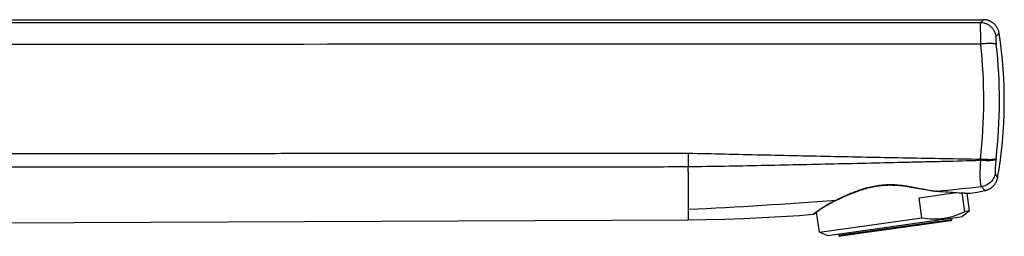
# Model space of a CAD drawing. Header units: millimetres. Extents: x 40 to 1114, y -1754 to 807.
# Tile 21 of 21: x 959 to 1114, y 586 to 620. Entities that reach past the tile are written whole.
import ezdxf

# ---------------------------------------------------------------- set-up
doc = ezdxf.new("R2010")
doc.units = ezdxf.units.MM
doc.header["$LTSCALE"] = 23.1
doc.layers.get('0').update_dxf_attribs({"linetype": 'CONTINUOUS'})

msp = doc.modelspace()

# ---------------------------------------------------------------- linework, layer by layer
at = {"color": 7, "linetype": 'CONTINUOUS'}
for p, q in [((872.47, 620.2), (1111.18, 620.2)), ((1087.65, 591.53), (1087.74, 591.57)), ((1087.74, 591.57), (1087.84, 591.62)), ((1087.84, 591.62), (1087.94, 591.67)), ((1101.01, 592.04), (1106.85, 592.86)), ((1101.45, 588.89), (1101.01, 592.04)), ((1103.75, 593.08), (1104.23, 593.04)), ((1104.23, 593.04), (1105.43, 592.96)), ((1105.43, 592.96), (1106.29, 592.9)), ((1106.29, 592.9), (1106.86, 592.86)), ((1106.86, 592.86), (1107.38, 592.83)), ((1107.38, 592.83), (1107.83, 592.81)), ((1107.75, 592.81), (1108.17, 589.84)), ((1107.83, 592.81), (1108.21, 592.79)), ((1108.21, 592.79), (1108.53, 592.78)), ((1108.53, 592.78), (1108.78, 592.77)), ((1108.99, 589.95), (1108.6, 592.78)), ((1108.78, 592.77), (1109.04, 592.76)), ((1109.04, 592.76), (1109.1, 592.76)), ((1109.1, 592.76), (1109.1, 592.76)), ((1109.11, 592.76), (1109.11, 592.76)), ((1085.06, 589.98), (1085.13, 590.03)), ((1085.13, 590.03), (1085.2, 590.08)), ((1085.2, 590.08), (1085.27, 590.13)), ((1085.27, 590.13), (1085.34, 590.18)), ((1085.34, 590.18), (1085.41, 590.22)), ((1085.41, 590.22), (1085.48, 590.27)), ((1085.48, 590.27), (1085.55, 590.32)), ((1085.55, 590.32), (1085.62, 590.37)), ((1085.62, 590.37), (1085.7, 590.41)), ((1085.7, 590.41), (1085.77, 590.46)), ((1085.77, 590.46), (1085.85, 590.52)), ((1085.85, 590.52), (1085.94, 590.57)), ((1085.94, 590.57), (1086, 590.61)), ((1086, 590.61), (1086.08, 590.66)), ((1086.08, 590.66), (1086.15, 590.7)), ((1086.15, 590.7), (1086.22, 590.75)), ((1086.22, 590.75), (1086.3, 590.79)), ((1086.3, 590.79), (1086.38, 590.84)), ((1086.38, 590.84), (1086.46, 590.89)), ((1086.46, 590.89), (1086.55, 590.94)), ((1086.55, 590.94), (1086.63, 590.99)), ((1086.63, 590.99), (1086.72, 591.04)), ((1086.72, 591.04), (1086.76, 591.06)), ((1086.76, 591.06), (1086.86, 591.11)), ((1086.86, 591.11), (1086.93, 591.15)), ((1086.93, 591.15), (1087, 591.19)), ((1087, 591.19), (1087.07, 591.23)), ((1087.07, 591.23), (1087.15, 591.27)), ((1087.15, 591.27), (1087.23, 591.31)), ((1087.23, 591.31), (1087.31, 591.36)), ((1087.31, 591.36), (1087.39, 591.4)), ((1087.39, 591.4), (1087.47, 591.44)), ((1087.47, 591.44), (1087.56, 591.48)), ((1087.56, 591.48), (1087.65, 591.53)), ((872.47, 587.73), (1064.47, 588.57)), ((1084.41, 589.5), (1084.42, 589.5)), ((1084.41, 589.49), (1084.41, 589.5)), ((1084.41, 589.49), (1084.41, 589.49)), ((1084.41, 589.49), (1084.41, 589.49)), ((1084.41, 589.49), (1084.41, 589.49)), ((1084.42, 589.5), (1084.42, 589.5)), ((1084.68, 589.7), (1084.76, 589.76)), ((1084.76, 589.76), (1084.77, 589.77)), ((1084.77, 589.77), (1084.84, 589.82)), ((1085.23, 586.61), (1084.78, 589.77)), ((1084.84, 589.82), (1084.92, 589.87)), ((1084.92, 589.87), (1084.99, 589.93)), ((1084.99, 589.93), (1085.06, 589.98)), ((1085.23, 586.61), (1101.45, 588.89)), ((1086.56, 586.07), (1107.85, 589.07)), ((1106.12, 588.82), (1106.15, 588.62)), ((1108.99, 589.95), (1107.85, 589.07)), ((1108.99, 589.95), (1108.17, 589.84)), ((1105.98, 588.4), (1088.55, 585.95)), ((1085.23, 586.61), (1086.56, 586.07)), ((1088.3, 586.32), (1088.32, 586.12))]:
    msp.add_line(p, q, dxfattribs=at)
at = {"color": 9, "linetype": 'CONTINUOUS'}
for p, q in [((1111.18, 620.2), (1110.7, 619.72)), ((1113.65, 618.08), (1113.16, 617.59)), ((1064.47, 596.2), (1064.47, 588.57)), ((1113.04, 595.87), (1113.24, 595.51)), ((1113.04, 595.87), (1113.4, 595.21)), ((1113.24, 595.51), (1113.33, 595.34)), ((1087.86, 591.68), (1087.95, 591.72)), ((1109.07, 592.77), (1109.16, 592.76)), ((1109.16, 592.76), (1109.17, 592.76)), ((1084.26, 589.44), (1084.4, 589.55)), ((1088.32, 586.12), (1106.15, 588.62))]:
    msp.add_line(p, q, dxfattribs=at)
at = {"color": 7, "linetype": 'CONTINUOUS'}
for points in [[(1113.65, 618.08), (1113.64, 618.13), (1113.62, 618.22), (1113.6, 618.31), (1113.58, 618.41), (1113.55, 618.5), (1113.52, 618.59), (1113.48, 618.68), (1113.44, 618.76), (1113.4, 618.85), (1113.35, 618.93), (1113.3, 619.02), (1113.25, 619.1), (1113.2, 619.17), (1113.14, 619.25), (1113.08, 619.32), (1113.01, 619.4), (1112.95, 619.46), (1112.88, 619.53), (1112.81, 619.59), (1112.73, 619.66), (1112.66, 619.71), (1112.58, 619.77), (1112.5, 619.82), (1112.42, 619.87), (1112.33, 619.92), (1112.25, 619.96), (1112.16, 620), (1112.07, 620.03), (1111.98, 620.07), (1111.89, 620.09), (1111.8, 620.12), (1111.7, 620.14), (1111.61, 620.16), (1111.52, 620.17), (1111.42, 620.19), (1111.33, 620.19), (1111.23, 620.2), (1111.18, 620.2)], [(1111.41, 593.19), (1111.44, 593.19), (1111.53, 593.21), (1111.63, 593.24), (1111.72, 593.27), (1111.81, 593.3), (1111.9, 593.34), (1111.99, 593.38), (1112.08, 593.42), (1112.17, 593.46), (1112.25, 593.51), (1112.33, 593.57), (1112.41, 593.62), (1112.49, 593.68), (1112.57, 593.75), (1112.64, 593.81), (1112.71, 593.88), (1112.78, 593.95), (1112.84, 594.02), (1112.91, 594.1), (1112.96, 594.18), (1113.02, 594.26), (1113.07, 594.34), (1113.12, 594.42), (1113.17, 594.51), (1113.21, 594.6), (1113.25, 594.69), (1113.29, 594.78), (1113.32, 594.87), (1113.35, 594.97), (1113.37, 595.06), (1113.39, 595.16), (1113.4, 595.21)], [(1087.94, 591.67), (1088.41, 591.89), (1088.65, 592), (1088.9, 592.11), (1089.15, 592.22), (1089.41, 592.34), (1089.67, 592.45), (1089.94, 592.56), (1090.2, 592.67), (1090.47, 592.78), (1090.75, 592.89), (1091.02, 592.99), (1091.29, 593.09), (1091.56, 593.19), (1091.83, 593.28), (1092.1, 593.36), (1092.37, 593.44), (1092.64, 593.52), (1092.9, 593.59), (1093.16, 593.66), (1093.42, 593.72), (1093.68, 593.77), (1093.94, 593.83), (1094.2, 593.87), (1094.45, 593.91), (1094.71, 593.95), (1094.96, 593.98), (1095.22, 594), (1095.47, 594.02), (1095.73, 594.04), (1095.99, 594.05), (1096.25, 594.06), (1096.52, 594.06), (1096.79, 594.05), (1097.06, 594.04), (1097.33, 594.03), (1097.62, 594.01), (1097.9, 593.99), (1098.19, 593.96), (1098.49, 593.92), (1098.79, 593.88), (1099.1, 593.84), (1099.41, 593.79), (1099.73, 593.74), (1100.05, 593.68), (1100.37, 593.62)], [(1100.37, 593.62), (1101.01, 593.5), (1101.65, 593.38)], [(1101.65, 593.38), (1101.95, 593.33), (1102.25, 593.28), (1102.54, 593.23), (1102.82, 593.19), (1103.09, 593.15), (1103.33, 593.12), (1103.57, 593.1), (1103.75, 593.08)], [(1109.17, 592.76), (1110.18, 592.95), (1111.41, 593.19)], [(1109.11, 592.76), (1109.12, 592.76), (1109.12, 592.76), (1109.12, 592.76), (1109.12, 592.76), (1109.12, 592.76), (1109.13, 592.76), (1109.13, 592.76)], [(1109.13, 592.76), (1109.13, 592.76), (1109.14, 592.76), (1109.14, 592.76), (1109.15, 592.76), (1109.15, 592.76), (1109.16, 592.76), (1109.16, 592.76), (1109.17, 592.76)], [(1064.47, 588.57), (1067.37, 588.6), (1070.31, 588.66), (1073.26, 588.76), (1076.2, 588.9), (1079.15, 589.06), (1082.09, 589.26), (1084.26, 589.44)], [(1084.26, 589.44), (1084.26, 589.44), (1084.28, 589.44), (1084.29, 589.44), (1084.3, 589.44), (1084.31, 589.44), (1084.32, 589.45), (1084.33, 589.45), (1084.33, 589.45), (1084.34, 589.46), (1084.35, 589.46), (1084.36, 589.46), (1084.36, 589.46), (1084.37, 589.47), (1084.37, 589.47), (1084.38, 589.47), (1084.38, 589.47), (1084.38, 589.48), (1084.39, 589.48), (1084.39, 589.48), (1084.39, 589.48), (1084.4, 589.48), (1084.4, 589.48), (1084.4, 589.49), (1084.4, 589.49), (1084.4, 589.49), (1084.4, 589.49), (1084.41, 589.49)], [(1084.42, 589.5), (1084.42, 589.5), (1084.68, 589.7)]]:
    msp.add_lwpolyline(points, dxfattribs=at)
at = {"color": 9, "linetype": 'CONTINUOUS'}
for points in [[(1113.33, 595.34), (1113.4, 595.21), (1113.4, 595.21)], [(1084.26, 589.44), (1084.26, 589.44), (1084.27, 589.44)]]:
    msp.add_lwpolyline(points, dxfattribs=at)
at = {"color": 7, "linetype": 'CONTINUOUS'}
for centre, radius, start, end in [((1044.47, 607.4), 70, 349.9727, 8.7794), ((1105.95, 588.6), 0.2, 278, 8), ((1088.52, 586.15), 0.2, 188, 278)]:
    msp.add_arc(centre, radius, start, end, dxfattribs=at)
at = {"color": 9, "linetype": 'CONTINUOUS'}
for centre, radius, start, end in [((1027.04, 607.39), 84.18, 353.6949, 6.1005), ((1033.78, 607.39), 79.92, 353.4031, 6.3829), ((1381.33, 594.56), 316.86, 179.1805, 179.5641), ((1161.84, 595.58), 51.2, 177.125, 177.3321), ((1127.36, 596.57), 14.29, 173.3751, 173.6344), ((1008.13, 597.09), 56.34, 359.0924, 359.8795), ((1029.25, 1345.08), 755.68, 275.66133, 276.1982), ((1029.71, 1339.66), 750.24, 272.65581, 274.44564), ((1104.63, 602.88), 9.83, 264.8452, 265.1159)]:
    msp.add_arc(centre, radius, start, end, dxfattribs=at)
for points in [[(1110.7, 619.72), (1030.07, 619.7), (949.45, 619.67), (868.82, 619.65)], [(1110.74, 616.34), (1029.15, 616.31), (947.55, 616.28), (865.96, 616.25)]]:
    msp.add_open_spline(points, degree=3, dxfattribs=at)
for points, knots in [([(1110.7, 619.72), (1110.7, 619.72), (1110.69, 619.7), (1110.69, 619.67), (1110.68, 619.6), (1110.67, 619.51), (1110.67, 619.38), (1110.67, 619.24), (1110.67, 619.07), (1110.67, 618.87), (1110.67, 618.57), (1110.68, 618.14), (1110.7, 617.59), (1110.72, 616.98), (1110.73, 616.56), (1110.74, 616.34)], [0, 0, 0, 0, 0.00528, 0.012534, 0.033016, 0.061418, 0.09758, 0.141268, 0.192187, 0.249987, 0.314267, 0.460432, 0.626606, 0.80815, 1, 1, 1, 1]), ([(1113.16, 617.59), (1113.14, 617.74), (1113.07, 618.03), (1112.89, 618.43), (1112.64, 618.8), (1112.33, 619.12), (1111.97, 619.38), (1111.57, 619.57), (1111.14, 619.69), (1110.85, 619.72), (1110.7, 619.72)], [0, 0, 0, 0, 0.124911, 0.249942, 0.37505, 0.500185, 0.625293, 0.750323, 0.875234, 1, 1, 1, 1]), ([(1113.16, 617.59), (1113.16, 617.59), (1113.15, 617.58), (1113.14, 617.55), (1113.13, 617.51), (1113.13, 617.44), (1113.12, 617.33), (1113.13, 617.17), (1113.14, 616.98), (1113.15, 616.76), (1113.17, 616.52), (1113.19, 616.36), (1113.2, 616.28)], [0, 0, 0, 0, 0.014466, 0.035897, 0.064834, 0.101369, 0.196444, 0.318715, 0.464661, 0.630033, 0.810142, 1, 1, 1, 1]), ([(1113.2, 616.28), (1113.19, 616.29), (1113.16, 616.31), (1113.1, 616.34), (1113.02, 616.36), (1112.88, 616.39), (1112.67, 616.41), (1112.36, 616.43), (1112.01, 616.43), (1111.61, 616.41), (1111.18, 616.38), (1110.89, 616.36), (1110.74, 616.34)], [0, 0, 0, 0, 0.019343, 0.044927, 0.077328, 0.116661, 0.215524, 0.339262, 0.484302, 0.646211, 0.819935, 1, 1, 1, 1]), ([(865.9, 598.92), (874.18, 598.93), (890.73, 598.94), (915.55, 598.97), (940.38, 599), (965.2, 599.03), (985.89, 599.05), (1002.44, 599.07), (1014.85, 599.08), (1027.26, 599.1), (1043.81, 599.12), (1056.22, 599.12), (1064.5, 599.1)], [0, 0, 0, 0, 0.125, 0.25, 0.375, 0.5, 0.625, 0.6875, 0.75, 0.8125, 0.875, 1, 1, 1, 1]), ([(1064.48, 596.98), (1068.33, 597.02), (1074.11, 597.13), (1081.81, 597.29), (1087.59, 597.42), (1093.37, 597.55), (1098.18, 597.66), (1102.03, 597.75), (1105.89, 597.84), (1108.77, 597.91), (1110.7, 597.97)], [0, 0, 0, 0, 0.249993, 0.37499, 0.499989, 0.62499, 0.749992, 0.812494, 0.874996, 1, 1, 1, 1]), ([(1064.5, 599.1), (1068.35, 599.01), (1074.13, 598.88), (1081.83, 598.71), (1087.6, 598.59), (1093.38, 598.47), (1101.08, 598.32), (1106.86, 598.22), (1110.71, 598.15)], [0, 0, 0, 0, 0.25, 0.375, 0.5, 0.625, 0.75, 1, 1, 1, 1]), ([(1110.7, 597.97), (1110.68, 597.71), (1110.65, 597.21), (1110.62, 596.48), (1110.6, 595.81), (1110.61, 595.22), (1110.64, 594.78), (1110.67, 594.47), (1110.69, 594.28), (1110.72, 594.12), (1110.75, 593.99), (1110.79, 593.89), (1110.82, 593.84), (1110.84, 593.82)], [0, 0, 0, 0, 0.185072, 0.360241, 0.521595, 0.665126, 0.787285, 0.839453, 0.88525, 0.924373, 0.956562, 0.981691, 1, 1, 1, 1]), ([(1113.16, 598.15), (1113.15, 598.13), (1113.12, 598.1), (1113.06, 598.07), (1112.98, 598.03), (1112.84, 597.99), (1112.62, 597.95), (1112.32, 597.91), (1111.96, 597.9), (1111.42, 597.9), (1110.99, 597.93), (1110.7, 597.97)], [0, 0, 0, 0, 0.022691, 0.050647, 0.08466, 0.125019, 0.224603, 0.347784, 0.491366, 0.651208, 1, 1, 1, 1]), ([(1113.16, 598.21), (1113.15, 598.2), (1113.12, 598.18), (1113.06, 598.15), (1112.99, 598.13), (1112.85, 598.1), (1112.63, 598.07), (1112.33, 598.06), (1111.97, 598.06), (1111.57, 598.07), (1111.15, 598.1), (1110.86, 598.13), (1110.71, 598.15)], [0, 0, 0, 0, 0.019631, 0.045403, 0.077922, 0.117322, 0.216212, 0.33988, 0.48479, 0.646537, 0.820091, 1, 1, 1, 1]), ([(1113.16, 598.15), (1113.14, 598.01), (1113.11, 597.74), (1113.08, 597.35), (1113.05, 596.99), (1113.02, 596.66), (1113.01, 596.42), (1113.01, 596.25), (1113.01, 596.14), (1113.01, 596.05), (1113.02, 595.97), (1113.03, 595.92), (1113.04, 595.89), (1113.04, 595.87)], [0, 0, 0, 0, 0.181983, 0.355104, 0.515864, 0.660191, 0.784167, 0.837495, 0.88451, 0.924747, 0.957684, 0.982825, 1, 1, 1, 1]), ([(866.52, 596.92), (874.77, 596.92), (891.27, 596.92), (916.01, 596.92), (940.76, 596.92), (965.5, 596.92), (986.12, 596.92), (1002.62, 596.92), (1014.99, 596.92), (1027.36, 596.92), (1039.73, 596.92), (1052.1, 596.93), (1060.35, 596.95), (1064.48, 596.98)], [0, 0, 0, 0, 0.125, 0.25, 0.375, 0.5, 0.625, 0.6875, 0.75, 0.8125, 0.874999, 0.9375, 1, 1, 1, 1]), ([(1113.04, 595.87), (1113.02, 595.74), (1112.95, 595.48), (1112.79, 595.11), (1112.56, 594.77), (1112.29, 594.47), (1111.97, 594.22), (1111.62, 594.02), (1111.24, 593.88), (1110.97, 593.83), (1110.84, 593.82)], [0, 0, 0, 0, 0.124558, 0.249314, 0.374253, 0.499336, 0.624514, 0.749727, 0.874909, 1, 1, 1, 1]), ([(1087.95, 591.72), (1088.48, 591.97), (1089.59, 592.5), (1091.38, 593.23), (1093.01, 593.73), (1094.41, 594), (1095.5, 594.12), (1096.61, 594.15), (1097.7, 594.09), (1098.79, 593.96), (1099.84, 593.78), (1100.87, 593.58), (1101.86, 593.38), (1102.81, 593.2), (1103.44, 593.12), (1103.75, 593.09)], [0, 0, 0, 0, 0.107266, 0.226603, 0.354871, 0.421376, 0.488802, 0.556601, 0.624226, 0.691182, 0.757027, 0.821337, 0.883649, 0.943415, 1, 1, 1, 1]), ([(1110.84, 593.82), (1110.88, 593.77), (1110.96, 593.68), (1111.08, 593.55), (1111.16, 593.45), (1111.22, 593.39), (1111.26, 593.35), (1111.3, 593.31), (1111.33, 593.28), (1111.35, 593.25), (1111.37, 593.23), (1111.38, 593.22), (1111.39, 593.21), (1111.4, 593.2), (1111.4, 593.2), (1111.41, 593.19), (1111.41, 593.19), (1111.41, 593.19), (1111.41, 593.19), (1111.41, 593.19), (1111.41, 593.19)], [0, 0, 0, 0, 0.231358, 0.432598, 0.603985, 0.678427, 0.745308, 0.804558, 0.856106, 0.899881, 0.935817, 0.950824, 0.963846, 0.974876, 0.983909, 0.990942, 0.995971, 0.997732, 0.998991, 1, 1, 1, 1]), ([(1084.4, 589.55), (1084.55, 589.66), (1084.93, 589.95), (1085.66, 590.46), (1086.65, 591.07), (1087.43, 591.48), (1087.86, 591.68)], [0, 0, 0, 0, 0.137154, 0.357082, 0.648114, 1, 1, 1, 1]), ([(1087.86, 591.68), (1087.88, 591.67), (1087.92, 591.67), (1087.96, 591.68), (1087.97, 591.68)], [0, 0, 0, 0, 0.518973, 1, 1, 1, 1]), ([(1103.79, 593.09), (1103.79, 593.09), (1103.77, 593.08), (1103.76, 593.08), (1103.75, 593.08)], [0, 0, 0, 0, 0.258615, 1, 1, 1, 1]), ([(1103.79, 593.09), (1104.98, 593), (1106.74, 592.86), (1108.5, 592.78), (1109.07, 592.77)], [0, 0, 0, 0, 0.67493, 1, 1, 1, 1])]:
    msp.add_open_spline(points, degree=3, knots=knots, dxfattribs=at)
at = {"color": 7, "linetype": 'CONTINUOUS'}
for points, knots in [([(1101.45, 588.89), (1102.02, 588.79), (1102.89, 588.69), (1104.04, 588.7), (1104.61, 588.75), (1104.89, 588.79)], [0, 0, 0, 0, 0.503141, 0.752048, 1, 1, 1, 1]), ([(1104.89, 588.79), (1105.17, 588.83), (1105.74, 588.94), (1106.85, 589.25), (1107.65, 589.58), (1108.17, 589.84)], [0, 0, 0, 0, 0.247952, 0.496859, 1, 1, 1, 1])]:
    msp.add_open_spline(points, degree=3, knots=knots, dxfattribs=at)

doc.saveas('drawing.dxf')
